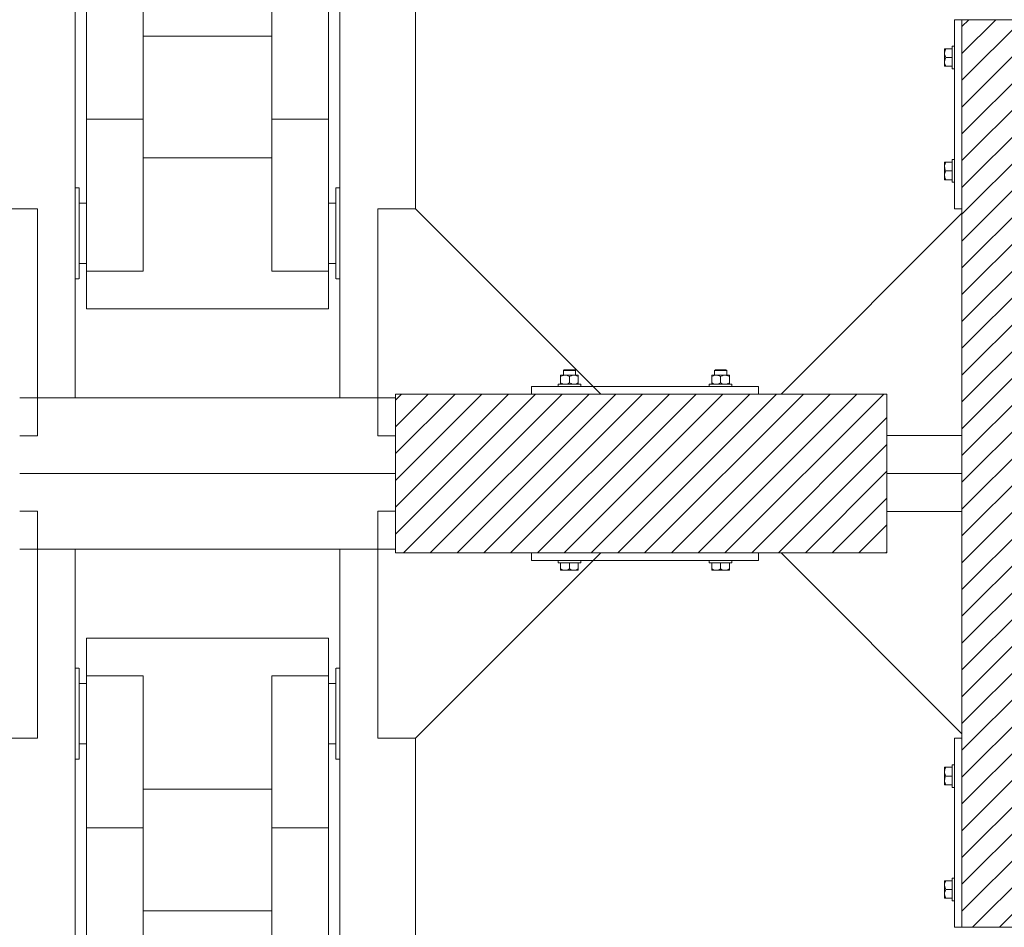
# Model space of a CAD drawing. Header units: millimetres. Extents: x 53746 to 116821, y -810352 to -765802.
# Tile 177 of 256: x 80105 to 81408, y -777202 to -776002. Entities that reach past the tile are written whole.
import ezdxf

# ---------------------------------------------------------------- set-up
doc = ezdxf.new("R2010")
doc.units = ezdxf.units.MM
doc.header["$MEASUREMENT"] = 0
for name, color, linetype, lineweight in [('Main Cradle Rails', 7, 'Continuous', 0), ('Side Cradle Blocks', 7, 'Continuous', 0), ('Side Cradle Hydraulic Arm Support', 7, 'Continuous', 0), ('Side Cradle Stbd', 7, 'Continuous', 0)]:
    doc.layers.add(name, color=color, linetype=linetype, lineweight=lineweight)

# ---------------------------------------------------------------- blocks, each defined once
blk = doc.blocks.new('*U74')
at = {"layer": 'Side Cradle Hydraulic Arm Support', "color": 7, "linetype": 'Continuous', "lineweight": 0}
for p, q in [((-174.9890305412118, -1059.440342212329), (-174.9890305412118, 1359.465325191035)), ((175.0109694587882, 1359.465325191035), (175.0109694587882, -1059.440342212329)), ((-174.9889944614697, 1201.965289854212), (-170.1643245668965, 1201.965324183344)), ((170.1862635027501, 1201.965324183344), (175.010933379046, 1201.965289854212)), ((-160.0004414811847, 1191.965327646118), (-160.0004414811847, 990.9141499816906)), ((-160.0004414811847, 1191.965327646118), (-85.00044148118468, 1191.965327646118)), ((-85.00044148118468, 1191.965327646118), (-85.00044148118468, 990.9141499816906)), ((85.02238039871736, 990.9141499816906), (85.02238039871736, 1191.965327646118)), ((85.02238039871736, 1191.965327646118), (160.0223803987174, 1191.965327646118)), ((160.0223803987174, 990.9141499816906), (160.0223803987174, 1191.965327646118)), ((-160.0004775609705, 1181.964660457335), (-169.677583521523, 1181.964665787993)), ((-160.0004775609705, 1181.842186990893), (-169.677583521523, 1181.83900418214)), ((-169.677583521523, 1181.838918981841), (-160.0004775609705, 1181.842083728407)), ((169.6995224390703, 1181.964478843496), (160.022416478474, 1181.964484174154)), ((169.6995224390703, 1181.950625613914), (160.022416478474, 1181.947442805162)), ((169.699558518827, 1181.95026482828), (169.699558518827, 1181.950625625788)), ((160.0223803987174, 1169.558460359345), (160.0220196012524, 1169.551413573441)), ((160.0223803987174, 1103.696984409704), (160.0223803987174, 1141.965327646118)), ((275.0109694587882, 316.6850334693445), (275.0109694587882, 1109.465289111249)), ((-169.677583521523, 1101.980425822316), (-160.0004775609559, 1101.98356400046)), ((-160.0004775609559, 1101.966213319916), (-169.677583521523, 1101.966210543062)), ((169.6995224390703, 1102.090569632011), (160.022416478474, 1102.087449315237)), ((160.022416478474, 1102.087343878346), (169.6995224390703, 1102.09048205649)), ((169.6995224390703, 1101.966307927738), (160.022416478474, 1101.966305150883)), ((-170.7800019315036, 1081.965362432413), (-174.9889944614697, 1081.965495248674)), ((-169.7809386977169, 1081.965330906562), (-170.727046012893, 1081.965360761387)), ((-169.6776196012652, 1081.96532764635), (-169.7245107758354, 1081.965329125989)), ((-169.6776196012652, 1081.96532764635), (-169.6776196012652, 1086.532555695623)), ((169.699558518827, 1081.96532764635), (169.699558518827, 1086.532555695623)), ((169.7464496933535, 1081.965329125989), (169.699558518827, 1081.96532764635)), ((170.7489849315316, 1081.965360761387), (169.8028776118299, 1081.965330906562)), ((175.010933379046, 1081.965495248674), (170.8019408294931, 1081.965362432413)), ((85.02234431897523, 1041.965327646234), (-85.00040540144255, 1041.965327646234)), ((-160.0004414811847, 990.9141499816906), (-160.0004414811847, -1009.440339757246)), ((-160.0004414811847, 990.9141499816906), (-85.00044148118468, 990.9141499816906)), ((-85.00044148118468, 990.9141499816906), (-85.00044148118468, -1009.440339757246)), ((85.02238039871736, -968.7071967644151), (85.02238039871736, 990.9141499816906)), ((160.0223803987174, 990.9141499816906), (85.02238039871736, 990.9141499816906)), ((160.0223803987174, 990.91414901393), (160.0223803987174, -1009.440339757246)), ((-160.0000806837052, 938.1203694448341), (-160.0004414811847, 938.1182538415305)), ((160.0220196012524, 938.1203694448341), (160.0223803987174, 938.1182538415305)), ((85.02238039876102, 881.2928032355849), (-85.00044148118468, 881.2928032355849))]:
    blk.add_line(p, q, dxfattribs=at)
at = {"layer": 'Side Cradle Hydraulic Arm Support', "color": 7, "linetype": 'Continuous', "lineweight": 0, "extrusion": (0, 0, -1), "flags": 128}
for points in [[(248.4889944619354, 1409.465325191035), (224.9890305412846, 1409.465325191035), (224.9890305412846, 1109.465325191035), (274.9890305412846, 1109.465325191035), (519.9889944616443, 1354.465289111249)], [(-248.5109333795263, 1409.465325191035), (-225.01096945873, 1409.465325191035), (-225.01096945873, 1109.465325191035), (-275.01096945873, 1109.465325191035), (-520.0109333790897, 1354.465289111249)], [(160.0004414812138, 1241.965327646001), (-160.0223803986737, 1241.965327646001), (-160.0223803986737, 1234.353280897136), (-160.0223803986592, 1212.676005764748), (-160.0223803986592, 1191.965363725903)], [(160.0004414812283, 1191.965430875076), (160.0004414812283, 1212.676005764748), (160.0004414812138, 1234.353280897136), (160.0004414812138, 1241.965327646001)], [(169.7759792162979, 1201.965326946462), (169.6776196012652, 1201.96532764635), (169.6776196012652, 1197.398099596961), (169.6776196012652, 1184.391734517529), (169.6776196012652, 1164.926333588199), (169.6776196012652, 1141.96532764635), (169.6776196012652, 1119.004321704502), (169.6776196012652, 1099.538920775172), (169.6776196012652, 1086.532555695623)], [(-169.699558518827, 1086.532555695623), (-169.699558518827, 1099.538920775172), (-169.699558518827, 1119.004321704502), (-169.699558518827, 1141.96532764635), (-169.699558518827, 1164.926333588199), (-169.699558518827, 1184.391734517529), (-169.699558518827, 1197.398099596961), (-169.699558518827, 1201.96532764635), (-169.7979181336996, 1201.965326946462)]]:
    blk.add_lwpolyline(points, dxfattribs=at)
blk = doc.blocks.new('*U75')
at = {"layer": 'Side Cradle Hydraulic Arm Support', "color": 7, "linetype": 'Continuous', "lineweight": 0}
for p, q in [((-174.9890305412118, -1059.440342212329), (-174.9890305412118, 1359.465325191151)), ((175.0109694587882, 1359.465325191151), (175.0109694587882, -1059.440342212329)), ((-174.9889944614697, 1201.965289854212), (-170.1643245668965, 1201.965324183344)), ((170.1862635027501, 1201.965324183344), (175.010933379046, 1201.965289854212)), ((-160.0004414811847, 1191.965327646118), (-160.0004414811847, 990.9141499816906)), ((-160.0004414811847, 1191.965327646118), (-85.00044148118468, 1191.965327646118)), ((-85.00044148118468, 1191.965327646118), (-85.00044148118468, 990.9141499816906)), ((85.02238039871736, 990.9141499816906), (85.02238039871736, 1191.965327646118)), ((85.02238039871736, 1191.965327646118), (160.0223803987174, 1191.965327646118)), ((160.0223803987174, 990.9141499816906), (160.0223803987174, 1191.965327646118)), ((-160.0004775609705, 1181.964660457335), (-169.677583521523, 1181.964665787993)), ((-160.0004775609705, 1181.842186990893), (-169.677583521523, 1181.83900418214)), ((-169.677583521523, 1181.838918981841), (-160.0004775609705, 1181.842083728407)), ((169.6995224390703, 1181.964478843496), (160.022416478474, 1181.964484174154)), ((169.6995224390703, 1181.950625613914), (160.022416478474, 1181.947442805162)), ((169.699558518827, 1181.95026482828), (169.699558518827, 1181.950625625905)), ((160.0223803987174, 1169.558460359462), (160.0220196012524, 1169.551413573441)), ((160.0223803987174, 1103.696984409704), (160.0223803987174, 1141.965327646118)), ((275.0109694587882, 316.6850334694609), (275.0109694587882, 1109.465289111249)), ((-169.677583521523, 1101.980425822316), (-160.0004775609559, 1101.983564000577)), ((-160.0004775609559, 1101.966213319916), (-169.677583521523, 1101.966210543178)), ((169.6995224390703, 1102.090569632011), (160.022416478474, 1102.087449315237)), ((160.022416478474, 1102.087343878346), (169.6995224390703, 1102.090482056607)), ((169.6995224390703, 1101.966307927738), (160.022416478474, 1101.966305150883)), ((-170.7800019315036, 1081.965362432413), (-174.9889944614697, 1081.965495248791)), ((-169.7809386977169, 1081.965330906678), (-170.727046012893, 1081.965360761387)), ((-169.6776196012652, 1081.96532764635), (-169.7245107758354, 1081.965329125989)), ((-169.6776196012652, 1081.96532764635), (-169.6776196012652, 1086.532555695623)), ((169.699558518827, 1081.96532764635), (169.699558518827, 1086.532555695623)), ((169.7464496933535, 1081.965329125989), (169.699558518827, 1081.96532764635)), ((170.7489849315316, 1081.965360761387), (169.8028776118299, 1081.965330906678)), ((175.010933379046, 1081.965495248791), (170.8019408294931, 1081.965362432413)), ((85.02234431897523, 1041.965327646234), (-85.00040540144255, 1041.965327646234)), ((-160.0004414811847, 990.9141499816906), (-160.0004414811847, -1009.44033975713)), ((-160.0004414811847, 990.9141499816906), (-85.00044148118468, 990.9141499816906)), ((-85.00044148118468, 990.9141499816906), (-85.00044148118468, -1009.44033975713)), ((85.02238039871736, -968.7071967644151), (85.02238039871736, 990.9141499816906)), ((160.0223803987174, 990.9141499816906), (85.02238039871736, 990.9141499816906)), ((160.0223803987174, 990.91414901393), (160.0223803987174, -1009.44033975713)), ((-160.0000806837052, 938.1203694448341), (-160.0004414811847, 938.1182538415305)), ((160.0220196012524, 938.1203694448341), (160.0223803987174, 938.1182538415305)), ((85.02238039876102, 881.2928032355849), (-85.00044148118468, 881.2928032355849))]:
    blk.add_line(p, q, dxfattribs=at)
at = {"layer": 'Side Cradle Hydraulic Arm Support', "color": 7, "linetype": 'Continuous', "lineweight": 0, "flags": 128}
for points in [[(-248.4889944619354, 1409.465325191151), (-224.9890305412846, 1409.465325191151), (-224.9890305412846, 1109.465325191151), (-274.9890305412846, 1109.465325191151), (-519.9889944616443, 1354.465289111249)], [(248.5109333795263, 1409.465325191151), (225.01096945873, 1409.465325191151), (225.01096945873, 1109.465325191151), (275.01096945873, 1109.465325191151), (520.0109333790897, 1354.465289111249)], [(-160.0004414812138, 1241.965327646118), (160.0223803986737, 1241.965327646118), (160.0223803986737, 1234.353280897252), (160.0223803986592, 1212.676005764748), (160.0223803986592, 1191.965363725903)], [(-160.0004414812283, 1191.965430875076), (-160.0004414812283, 1212.676005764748), (-160.0004414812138, 1234.353280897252), (-160.0004414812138, 1241.965327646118)], [(-169.7759792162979, 1201.965326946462), (-169.6776196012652, 1201.96532764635), (-169.6776196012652, 1197.398099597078), (-169.6776196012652, 1184.391734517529), (-169.6776196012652, 1164.926333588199), (-169.6776196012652, 1141.96532764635), (-169.6776196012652, 1119.004321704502), (-169.6776196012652, 1099.538920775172), (-169.6776196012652, 1086.532555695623)], [(169.699558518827, 1086.532555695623), (169.699558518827, 1099.538920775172), (169.699558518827, 1119.004321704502), (169.699558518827, 1141.96532764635), (169.699558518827, 1164.926333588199), (169.699558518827, 1184.391734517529), (169.699558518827, 1197.398099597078), (169.699558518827, 1201.96532764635), (169.7979181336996, 1201.965326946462)]]:
    blk.add_lwpolyline(points, dxfattribs=at)
blk = doc.blocks.new('*U57')
at = {"linetype": 'Continuous', "lineweight": 0}
h = blk.add_hatch(dxfattribs=at)
h.set_pattern_fill('HATCH', color=30, style=0, pattern_type=2)
h.set_pattern_definition([(45, (-3730.475191, 11494.020487), (-17.71895608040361, 17.71895608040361), [])])
h.paths.add_polyline_path([(-3476.484441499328, 11130.74546686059), (-3476.484432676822, 11424.17921985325), (-3476.48443116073, 11474.60387804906), (-3476.484429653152, 11524.74543078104), (-3476.484420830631, 11818.1791837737), (-3476.484420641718, 11824.4623253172), (-3476.484413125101, 12074.4623253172), (-3483.050660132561, 12074.4623253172), (-3583.050660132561, 12074.4623253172), (-3606.644263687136, 12074.4623253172), (-3611.257656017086, 12074.4623253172), (-3619.550662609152, 12074.4623253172), (-3639.550662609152, 12074.4623253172), (-3769.55068702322, 12074.4623253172), (-3789.55068702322, 12074.4623253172), (-3825.484449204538, 12074.4623253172), (-3925.484449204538, 12074.4623253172), (-3931.484485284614, 12074.4623253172), (-3931.484485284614, 11824.4623253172), (-3931.484485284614, 11818.74539470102), (-3931.484485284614, 11524.74543078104), (-3931.484485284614, 11474.4623253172), (-3931.484485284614, 11424.17921985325), (-3931.484485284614, 11130.17925593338), (-3931.484485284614, 11124.4623253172), (-3931.484485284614, 10874.4623253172), (-3925.484449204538, 10874.4623253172), (-3825.484449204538, 10874.4623253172), (-3789.55068702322, 10874.4623253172), (-3769.55068702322, 10874.4623253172), (-3639.550662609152, 10874.4623253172), (-3619.550662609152, 10874.4623253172), (-3611.257656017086, 10874.4623253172), (-3606.644263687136, 10874.4623253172), (-3583.050660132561, 10874.4623253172), (-3483.050660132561, 10874.4623253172), (-3476.484449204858, 10874.4623253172), (-3476.484441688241, 11124.4623253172)])
h = blk.add_hatch(dxfattribs=at)
h.set_pattern_fill('HATCH', color=30, style=0, pattern_type=2)
h.set_pattern_definition([(45, (-4192.899781, 11464.233554), (-17.71895608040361, 17.71895608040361), [])])
h.paths.add_polyline_path([(-4680.626001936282, 11579.4623253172), (-4680.626001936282, 11574.4623253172), (-4680.626001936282, 11474.4623253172), (-4680.626001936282, 11374.4623253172), (-4680.626001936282, 11369.4623253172), (-4500.626001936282, 11369.4623253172), (-4200.626001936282, 11369.4623253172), (-4170.767518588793, 11369.4623253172), (-4030.626001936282, 11369.4623253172), (-4030.626001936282, 11424.17921985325), (-4030.626001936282, 11474.4623253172), (-4030.626001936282, 11524.74543078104), (-4030.626001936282, 11579.4623253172), (-4170.767518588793, 11579.4623253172), (-4200.626001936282, 11579.4623253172), (-4500.626001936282, 11579.4623253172)])
at = {"color": 30, "linetype": 'Continuous', "lineweight": 0, "flags": 128}
blk.add_lwpolyline([(-3825.484449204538, 12074.4623253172), (-3925.484449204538, 12074.4623253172), (-3931.484485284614, 12074.4623253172), (-3931.484485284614, 11824.4623253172), (-3931.484485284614, 11818.74539470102), (-3931.484485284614, 11524.74543078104), (-3931.484485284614, 11474.4623253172), (-3931.484485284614, 11424.17921985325), (-3931.484485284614, 11130.17925593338), (-3931.484485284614, 11124.4623253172), (-3931.484485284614, 10874.4623253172), (-3925.484449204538, 10874.4623253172), (-3825.484449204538, 10874.4623253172)], dxfattribs=at)
blk.add_lwpolyline([(-4680.626001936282, 11579.4623253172), (-4680.626001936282, 11574.4623253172), (-4680.626001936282, 11474.4623253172), (-4680.626001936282, 11374.4623253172), (-4680.626001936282, 11369.4623253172), (-4500.626001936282, 11369.4623253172), (-4200.626001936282, 11369.4623253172), (-4170.767518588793, 11369.4623253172), (-4030.626001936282, 11369.4623253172), (-4030.626001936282, 11424.17921985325), (-4030.626001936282, 11474.4623253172), (-4030.626001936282, 11524.74543078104), (-4030.626001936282, 11579.4623253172), (-4170.767518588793, 11579.4623253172), (-4200.626001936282, 11579.4623253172), (-4500.626001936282, 11579.4623253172), (-4680.626001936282, 11579.4623253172)], close=True, dxfattribs=at)
at = {"layer": 'Side Cradle Blocks', "color": 7, "linetype": 'Continuous', "lineweight": 0}
for p, q in [((-3931.484485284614, 12074.4623253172), (-3941.484449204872, 12074.4623253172)), ((-3941.484449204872, 12074.4623253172), (-3941.484449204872, 11824.4623253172)), ((-3931.484449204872, 12074.4623253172), (-3476.484449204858, 12074.4623253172)), ((-3931.484449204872, 10874.4623253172), (-3931.484449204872, 12074.4623253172)), ((-3954.484088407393, 12035.46337878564), (-3954.484448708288, 12035.35529165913)), ((-3954.484449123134, 12035.35509363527), (-3954.484088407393, 12035.13861319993)), ((-3954.484449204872, 12030.25387020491), (-3954.484449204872, 12033.31987367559)), ((-3954.484088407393, 12033.19649258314), (-3954.484448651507, 12033.31968444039)), ((-3953.701305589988, 12036.04541509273), (-3952.692538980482, 12036.04541509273)), ((-3953.675923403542, 12033.90906638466), (-3952.692538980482, 12036.04541509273)), ((-3952.692538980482, 12036.04541509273), (-3944.484485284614, 12036.04541509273)), ((-3954.484449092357, 12030.25302060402), (-3954.484088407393, 12027.52949261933)), ((-3954.484449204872, 12018.67078042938), (-3954.484449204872, 12022.42705630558)), ((-3954.484088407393, 12021.39515801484), (-3954.484449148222, 12018.67120820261)), ((-3952.692538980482, 12024.4623253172), (-3953.73432391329, 12026.62036840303)), ((-3953.675923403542, 12022.32597660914), (-3952.692538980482, 12024.4623253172)), ((-3952.692538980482, 12024.4623253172), (-3944.484489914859, 12024.4623253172)), ((-3944.484449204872, 12018.7220738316), (-3944.484449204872, 12024.4623253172)), ((-3954.484449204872, 12012.87923554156), (-3954.484449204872, 12013.56950794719)), ((-3954.484088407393, 12013.46127184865), (-3954.4844488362, 12013.56939735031)), ((-3954.243654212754, 12012.87923554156), (-3954.484449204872, 12012.87923554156)), ((-3952.692538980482, 12012.87923554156), (-3953.73432391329, 12015.03727862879)), ((-3944.484485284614, 12012.87923554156), (-3952.692538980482, 12012.87923554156)), ((-3954.484449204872, 11886.04541509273), (-3954.484449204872, 11885.3551426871)), ((-3954.243654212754, 11886.04541509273), (-3954.484449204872, 11886.04541509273)), ((-3954.4844488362, 11885.35525328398), (-3954.484088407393, 11885.46337878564)), ((-3954.484449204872, 11880.25387020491), (-3954.484449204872, 11876.49759432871)), ((-3954.484449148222, 11880.25344243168), (-3954.484088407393, 11877.52949261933)), ((-3952.692538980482, 11886.04541509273), (-3953.73432391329, 11883.88737200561)), ((-3953.675923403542, 11876.59867402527), (-3952.692538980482, 11874.4623253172)), ((-3944.484485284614, 11886.04541509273), (-3952.692538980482, 11886.04541509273)), ((-3944.484449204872, 11880.20257680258), (-3944.484449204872, 11874.4623253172)), ((-3954.484088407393, 11871.39515801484), (-3954.484449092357, 11868.67163003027)), ((-3954.484449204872, 11868.67078042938), (-3954.484449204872, 11865.60477695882)), ((-3954.484448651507, 11865.6049661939), (-3954.484088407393, 11865.72815805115)), ((-3954.484088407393, 11863.78603743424), (-3954.484449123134, 11863.56955699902)), ((-3954.484088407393, 11863.46127184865), (-3954.484448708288, 11863.56935897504)), ((-3952.692538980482, 11874.4623253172), (-3953.73432391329, 11872.30428223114)), ((-3953.701305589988, 11862.87923554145), (-3952.692538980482, 11862.87923554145)), ((-3953.675923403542, 11865.01558424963), (-3952.692538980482, 11862.87923554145)), ((-3952.692538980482, 11874.4623253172), (-3944.484489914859, 11874.4623253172)), ((-3952.692538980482, 11862.87923554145), (-3944.484485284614, 11862.87923554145)), ((-3941.484449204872, 11824.4623253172), (-3931.484485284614, 11824.4623253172)), ((-4462.209091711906, 11604.42016776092), (-4462.209091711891, 11604.24541456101)), ((-4462.209091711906, 11602.62825753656), (-4460.072743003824, 11603.61164195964)), ((-4462.209091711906, 11602.62825753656), (-4462.209091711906, 11594.25423554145)), ((-4461.518968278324, 11604.42016726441), (-4461.627055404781, 11604.41980696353)), ((-4456.417546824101, 11604.42016776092), (-4459.483550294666, 11604.42016776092)), ((-4458.674360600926, 11604.41980696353), (-4458.626038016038, 11604.41983348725)), ((-4456.417546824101, 11604.42016776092), (-4452.661270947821, 11604.42016776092)), ((-4452.926018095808, 11603.73857928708), (-4454.941284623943, 11604.29540680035)), ((-4450.626001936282, 11602.62825753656), (-4448.4896532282, 11603.61164195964)), ((-4450.626001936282, 11594.25423554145), (-4450.626001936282, 11602.62825753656)), ((-4445.676254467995, 11611.4623253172), (-4447.947217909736, 11611.4623253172)), ((-4444.969147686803, 11610.4623253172), (-4447.56453447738, 11610.4623253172)), ((-4444.834457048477, 11604.42016776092), (-4441.768453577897, 11604.42016776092)), ((-4441.342928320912, 11603.73857928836), (-4443.35819484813, 11604.29540680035)), ((-4442.577643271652, 11604.41980696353), (-4442.625965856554, 11604.41983348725)), ((-4439.624948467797, 11604.41980696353), (-4439.733073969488, 11604.42016739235)), ((-4439.042912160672, 11603.63702414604), (-4439.042912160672, 11603.67535642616)), ((-4439.042912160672, 11603.63702414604), (-4439.042912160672, 11602.62825753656)), ((-4439.042912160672, 11594.25423554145), (-4439.042912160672, 11602.62825753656)), ((-4262.209091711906, 11603.63702414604), (-4262.209091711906, 11603.67535642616)), ((-4262.209091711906, 11602.62825753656), (-4262.209091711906, 11603.63702414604)), ((-4262.209091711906, 11594.25423554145), (-4262.209091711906, 11602.62825753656)), ((-4261.627055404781, 11604.41980696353), (-4261.51892990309, 11604.42016739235)), ((-4259.909075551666, 11603.73857928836), (-4257.893809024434, 11604.29540680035)), ((-4256.417546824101, 11604.42016776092), (-4259.483550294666, 11604.42016776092)), ((-4258.626038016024, 11604.41983348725), (-4258.674360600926, 11604.41980696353)), ((-4256.282856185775, 11610.4623253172), (-4253.687469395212, 11610.4623253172)), ((-4255.575749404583, 11611.4623253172), (-4253.304785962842, 11611.4623253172)), ((-4250.626001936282, 11602.62825753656), (-4252.762350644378, 11603.61164195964)), ((-4250.626001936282, 11594.25423554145), (-4250.626001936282, 11602.62825753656)), ((-4244.834457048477, 11604.42016776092), (-4248.590732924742, 11604.42016776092)), ((-4248.32598577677, 11603.73857928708), (-4246.31071924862, 11604.29540680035)), ((-4244.834457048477, 11604.42016776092), (-4241.768453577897, 11604.42016776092)), ((-4242.62596585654, 11604.41983348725), (-4242.577643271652, 11604.41980696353)), ((-4239.042912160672, 11602.62825753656), (-4241.179260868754, 11603.61164195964)), ((-4239.624948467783, 11604.41980696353), (-4239.733035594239, 11604.42016726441)), ((-4239.042912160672, 11604.42016776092), (-4239.042912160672, 11604.24541456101)), ((-4239.042912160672, 11602.62825753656), (-4239.042912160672, 11594.25423554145)), ((-4500.626001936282, 11589.4623253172), (-4500.626001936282, 11579.46236139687)), ((-4200.626001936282, 11589.4623253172), (-4500.626001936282, 11589.4623253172)), ((-4462.209091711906, 11593.24546893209), (-4462.209091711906, 11594.25423554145)), ((-4461.529642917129, 11592.46236139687), (-4461.627055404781, 11592.4626861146)), ((-4458.674360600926, 11592.4626861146), (-4458.626038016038, 11592.46265959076)), ((-4458.375483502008, 11592.68090167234), (-4456.417870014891, 11592.46236139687)), ((-4452.784045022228, 11593.21245060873), (-4450.626001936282, 11594.25423554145)), ((-4446.792393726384, 11592.68090167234), (-4444.834780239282, 11592.46236139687)), ((-4442.625965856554, 11592.46265959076), (-4442.577643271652, 11592.4626861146)), ((-4441.200955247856, 11593.21245060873), (-4439.042912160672, 11594.25423554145)), ((-4439.624948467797, 11592.4626861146), (-4439.722360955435, 11592.46236139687)), ((-4439.042912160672, 11592.70312030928), (-4439.042912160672, 11592.46236139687)), ((-4260.051048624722, 11593.21245060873), (-4262.209091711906, 11594.25423554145)), ((-4262.209091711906, 11592.70312030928), (-4262.209091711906, 11592.46236139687)), ((-4261.627055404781, 11592.4626861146), (-4261.529642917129, 11592.46236139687)), ((-4258.674360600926, 11592.4626861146), (-4258.626038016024, 11592.46265959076)), ((-4254.459610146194, 11592.68090167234), (-4256.417223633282, 11592.46236139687)), ((-4248.467958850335, 11593.21245060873), (-4250.626001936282, 11594.25423554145)), ((-4242.87652037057, 11592.68090167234), (-4244.834133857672, 11592.46236139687)), ((-4242.62596585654, 11592.46265959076), (-4242.577643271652, 11592.4626861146)), ((-4239.624948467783, 11592.4626861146), (-4239.722360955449, 11592.46236139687)), ((-4239.042912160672, 11593.24546893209), (-4239.042912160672, 11594.25423554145)), ((-4200.626001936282, 11579.46236139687), (-4200.626001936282, 11589.4623253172)), ((-4680.626001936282, 11579.4623253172), (-4680.626001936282, 11369.4623253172)), ((-4030.626001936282, 11579.4623253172), (-4680.626001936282, 11579.4623253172)), ((-4030.626001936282, 11369.4623253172), (-4030.626001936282, 11579.4623253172)), ((-4680.626001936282, 11369.4623253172), (-4030.626001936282, 11369.4623253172)), ((-4500.626001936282, 11359.4623253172), (-4500.626001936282, 11369.4622892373)), ((-4200.626001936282, 11369.4622892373), (-4200.626001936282, 11359.4623253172)), ((-4200.626001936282, 11359.4623253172), (-4500.626001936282, 11359.4623253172)), ((-4462.209091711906, 11348.25423554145), (-4462.209091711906, 11356.4622892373)), ((-4444.885750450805, 11356.4623253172), (-4450.626001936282, 11356.4623253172)), ((-4450.626001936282, 11348.25423554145), (-4450.626001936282, 11356.46228460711)), ((-4439.042912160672, 11356.4622892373), (-4439.042912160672, 11348.25423554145)), ((-4262.209091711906, 11356.4622892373), (-4262.209091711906, 11348.25423554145)), ((-4256.366253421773, 11356.4623253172), (-4250.626001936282, 11356.4623253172)), ((-4250.626001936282, 11348.25423554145), (-4250.626001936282, 11356.46228460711)), ((-4239.042912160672, 11348.25423554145), (-4239.042912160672, 11356.4622892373)), ((-4462.209091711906, 11347.24546893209), (-4462.209091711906, 11348.25423554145)), ((-4460.072743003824, 11347.27085111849), (-4462.209091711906, 11348.25423554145)), ((-4461.627055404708, 11346.4626861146), (-4461.518968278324, 11346.46232581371)), ((-4461.518770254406, 11346.46232539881), (-4461.302289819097, 11346.4626861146)), ((-4456.417546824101, 11346.4623253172), (-4459.483550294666, 11346.4623253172)), ((-4459.360169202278, 11346.4626861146), (-4459.483361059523, 11346.46232587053)), ((-4456.41669722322, 11346.46232542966), (-4453.693169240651, 11346.4626861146)), ((-4450.626001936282, 11348.25423554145), (-4452.784045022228, 11347.21245060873)), ((-4448.489653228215, 11347.27085111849), (-4450.626001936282, 11348.25423554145)), ((-4444.834457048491, 11346.4623253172), (-4448.590732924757, 11346.4623253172)), ((-4447.558834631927, 11346.4626861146), (-4444.834884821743, 11346.46232537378)), ((-4439.042912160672, 11348.25423554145), (-4441.200955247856, 11347.21245060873)), ((-4439.042912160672, 11346.4623253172), (-4439.733184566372, 11346.4623253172)), ((-4439.624948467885, 11346.4626861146), (-4439.733073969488, 11346.46232568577)), ((-4439.042912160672, 11346.70312030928), (-4439.042912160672, 11346.4623253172)), ((-4262.209091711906, 11348.25423554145), (-4260.051048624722, 11347.21245060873)), ((-4262.209091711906, 11346.70312030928), (-4262.209091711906, 11346.4623253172)), ((-4262.209091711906, 11346.4623253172), (-4261.518819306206, 11346.4623253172)), ((-4261.51892990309, 11346.46232568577), (-4261.627055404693, 11346.4626861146)), ((-4256.417546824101, 11346.4623253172), (-4252.661270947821, 11346.4623253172)), ((-4256.41711905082, 11346.46232537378), (-4253.693169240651, 11346.4626861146)), ((-4252.762350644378, 11347.27085111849), (-4250.626001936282, 11348.25423554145)), ((-4250.626001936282, 11348.25423554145), (-4248.467958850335, 11347.21245060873)), ((-4247.558834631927, 11346.4626861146), (-4244.835306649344, 11346.46232542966)), ((-4244.834457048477, 11346.4623253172), (-4241.768453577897, 11346.4623253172)), ((-4241.76864281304, 11346.46232587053), (-4241.891834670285, 11346.4626861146)), ((-4241.179260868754, 11347.27085111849), (-4239.042912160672, 11348.25423554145)), ((-4239.949714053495, 11346.4626861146), (-4239.733233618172, 11346.46232539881)), ((-4239.62494846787, 11346.4626861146), (-4239.733035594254, 11346.46232581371)), ((-4239.042912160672, 11347.24546893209), (-4239.042912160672, 11348.25423554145)), ((-3941.484449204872, 10874.4623253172), (-3941.484449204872, 11124.4623253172)), ((-3941.484449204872, 11124.4623253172), (-3931.484485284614, 11124.4623253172)), ((-3954.484088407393, 11085.46337878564), (-3954.484448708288, 11085.35529165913)), ((-3954.484449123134, 11085.35509363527), (-3954.484088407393, 11085.13861319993)), ((-3954.484449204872, 11080.25387020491), (-3954.484449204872, 11083.31987367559)), ((-3954.484088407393, 11083.19649258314), (-3954.484448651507, 11083.31968444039)), ((-3953.701305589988, 11086.04541509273), (-3952.692538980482, 11086.04541509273)), ((-3953.675923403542, 11083.90906638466), (-3952.692538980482, 11086.04541509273)), ((-3952.692538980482, 11086.04541509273), (-3944.484485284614, 11086.04541509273)), ((-3954.484449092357, 11080.25302060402), (-3954.484088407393, 11077.52949261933)), ((-3954.484449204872, 11068.67078042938), (-3954.484449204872, 11072.42705630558)), ((-3954.484088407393, 11071.39515801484), (-3954.484449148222, 11068.67120820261)), ((-3952.692538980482, 11074.4623253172), (-3953.73432391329, 11076.62036840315)), ((-3953.675923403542, 11072.32597660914), (-3952.692538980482, 11074.4623253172)), ((-3952.692538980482, 11074.4623253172), (-3944.484489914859, 11074.4623253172)), ((-3944.484449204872, 11068.7220738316), (-3944.484449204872, 11074.4623253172)), ((-3954.484449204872, 11062.87923554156), (-3954.484449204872, 11063.56950794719)), ((-3954.484088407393, 11063.46127184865), (-3954.4844488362, 11063.56939735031)), ((-3954.243654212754, 11062.87923554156), (-3954.484449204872, 11062.87923554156)), ((-3952.692538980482, 11062.87923554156), (-3953.73432391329, 11065.03727862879)), ((-3944.484485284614, 11062.87923554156), (-3952.692538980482, 11062.87923554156)), ((-3954.484449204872, 10936.04541509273), (-3954.484449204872, 10935.3551426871)), ((-3954.243654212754, 10936.04541509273), (-3954.484449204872, 10936.04541509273)), ((-3954.4844488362, 10935.35525328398), (-3954.484088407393, 10935.46337878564)), ((-3954.484449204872, 10930.25387020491), (-3954.484449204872, 10926.49759432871)), ((-3954.484449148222, 10930.25344243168), (-3954.484088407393, 10927.52949261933)), ((-3952.692538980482, 10936.04541509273), (-3953.73432391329, 10933.88737200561)), ((-3953.675923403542, 10926.59867402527), (-3952.692538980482, 10924.4623253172)), ((-3944.484485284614, 10936.04541509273), (-3952.692538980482, 10936.04541509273)), ((-3944.484449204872, 10930.20257680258), (-3944.484449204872, 10924.4623253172)), ((-3954.484088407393, 10921.39515801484), (-3954.484449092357, 10918.67163003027)), ((-3954.484449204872, 10918.67078042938), (-3954.484449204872, 10915.60477695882)), ((-3954.484448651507, 10915.6049661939), (-3954.484088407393, 10915.72815805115)), ((-3954.484088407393, 10913.78603743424), (-3954.484449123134, 10913.56955699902)), ((-3954.484088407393, 10913.46127184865), (-3954.484448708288, 10913.56935897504)), ((-3952.692538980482, 10924.4623253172), (-3953.73432391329, 10922.30428223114)), ((-3953.701305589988, 10912.87923554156), (-3952.692538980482, 10912.87923554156)), ((-3953.675923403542, 10915.01558424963), (-3952.692538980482, 10912.87923554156)), ((-3952.692538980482, 10924.4623253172), (-3944.484489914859, 10924.4623253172)), ((-3952.692538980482, 10912.87923554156), (-3944.484485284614, 10912.87923554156)), ((-3931.484485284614, 10874.4623253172), (-3941.484449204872, 10874.4623253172)), ((-3476.484449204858, 10874.4623253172), (-3931.484449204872, 10874.4623253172))]:
    blk.add_line(p, q, dxfattribs=at)
at = {"layer": 'Side Cradle Blocks', "color": 7, "linetype": 'Continuous', "lineweight": 0, "flags": 128}
for points in [[(-3953.701305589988, 12036.04541509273), (-3953.737517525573, 12036.04541509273), (-3954.309696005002, 12036.04541509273), (-3954.484449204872, 12036.04541509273), (-3954.484449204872, 12035.3551426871), (-3954.484449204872, 12033.31987367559)], [(-3953.675923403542, 12033.90906638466), (-3953.977613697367, 12033.25366077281), (-3954.26587284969, 12032.21180688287), (-3954.484449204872, 12030.25387020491), (-3954.45281942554, 12029.51204395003), (-3954.359688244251, 12028.77760800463), (-3953.802860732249, 12026.76234147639), (-3953.73432391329, 12026.62036840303)], [(-3944.484449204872, 12024.4623253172), (-3944.484449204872, 12030.20257680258), (-3944.484449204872, 12035.06892703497), (-3944.484449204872, 12038.32051830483), (-3944.484449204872, 12039.4623253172), (-3941.484485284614, 12039.4623253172)], [(-3954.484449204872, 12030.25387020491), (-3954.484449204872, 12026.49759432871), (-3954.484449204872, 12022.42705630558)], [(-3953.675923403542, 12022.32597660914), (-3953.977613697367, 12021.67057099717), (-3954.26587284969, 12020.62871710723), (-3954.484449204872, 12018.67078042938), (-3954.45281942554, 12017.92895417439), (-3954.359688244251, 12017.19451822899), (-3953.802860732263, 12015.17925170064), (-3953.73432391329, 12015.03727862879)], [(-3954.484449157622, 12018.67113712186), (-3954.484449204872, 12018.67078042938), (-3954.484449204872, 12015.60477695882), (-3954.484449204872, 12013.56950794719)], [(-3954.243654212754, 12012.87923554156), (-3953.739637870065, 12012.87923554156), (-3953.701305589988, 12012.87923554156), (-3952.692538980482, 12012.87923554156)], [(-3941.484485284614, 12009.4623253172), (-3944.484449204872, 12009.4623253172), (-3944.484449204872, 12010.60413232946), (-3944.484449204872, 12013.85572359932), (-3944.484449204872, 12018.7220738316)], [(-3944.484449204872, 11880.20257680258), (-3944.484449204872, 11885.06892703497), (-3944.484449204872, 11888.32051830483), (-3944.484449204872, 11889.4623253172), (-3941.484485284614, 11889.4623253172)], [(-3954.484449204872, 11885.3551426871), (-3954.484449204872, 11883.31987367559), (-3954.484449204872, 11880.25387020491), (-3954.484449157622, 11880.25351351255)], [(-3953.73432391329, 11883.88737200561), (-3953.802860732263, 11883.74539893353), (-3954.359688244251, 11881.7301324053), (-3954.45281942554, 11880.9956964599), (-3954.484449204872, 11880.25387020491), (-3954.26587284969, 11878.29593352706), (-3953.977613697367, 11877.254079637), (-3953.675923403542, 11876.59867402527)], [(-3954.484449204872, 11876.49759432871), (-3954.484449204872, 11872.42705630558), (-3954.484449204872, 11868.67078042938)], [(-3952.692538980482, 11886.04541509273), (-3953.701305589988, 11886.04541509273), (-3953.739637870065, 11886.04541509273), (-3954.243654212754, 11886.04541509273)], [(-3953.73432391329, 11872.30428223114), (-3953.802860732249, 11872.16230915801), (-3954.359688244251, 11870.14704262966), (-3954.45281942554, 11869.41260668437), (-3954.484449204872, 11868.67078042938), (-3954.26587284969, 11866.71284375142), (-3953.977613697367, 11865.67098986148), (-3953.675923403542, 11865.01558424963)], [(-3954.484449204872, 11865.60477695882), (-3954.484449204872, 11863.56950794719), (-3954.484449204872, 11862.87923554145), (-3954.309696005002, 11862.87923554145), (-3953.737517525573, 11862.87923554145), (-3953.701305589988, 11862.87923554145)], [(-3941.484485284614, 11859.4623253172), (-3944.484449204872, 11859.4623253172), (-3944.484449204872, 11860.60413232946), (-3944.484449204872, 11863.85572359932), (-3944.484449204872, 11868.7220738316), (-3944.484449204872, 11874.4623253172)], [(-4462.209091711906, 11604.42016776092), (-4461.51881930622, 11604.42016776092), (-4459.483550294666, 11604.42016776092)], [(-4462.209091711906, 11602.62825753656), (-4462.209091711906, 11603.63702414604), (-4462.209091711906, 11603.67323608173), (-4462.209091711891, 11604.24541456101)], [(-4460.072743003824, 11603.61164195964), (-4459.417337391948, 11603.91333225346), (-4458.375483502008, 11604.20159140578), (-4456.417546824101, 11604.42016776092), (-4455.675720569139, 11604.38853798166), (-4454.941284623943, 11604.29540680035)], [(-4458.626001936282, 11604.42020384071), (-4458.626001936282, 11610.4623253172), (-4457.626001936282, 11611.4623253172), (-4457.093158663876, 11611.4623253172), (-4455.575749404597, 11611.4623253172), (-4453.304785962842, 11611.4623253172), (-4450.626001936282, 11611.4623253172), (-4447.947217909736, 11611.4623253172)], [(-4458.626001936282, 11610.4623253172), (-4458.017038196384, 11610.4623253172), (-4456.28285618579, 11610.4623253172), (-4453.687469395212, 11610.4623253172), (-4450.626001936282, 11610.4623253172), (-4447.56453447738, 11610.4623253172)], [(-4452.926018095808, 11603.73857928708), (-4452.784045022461, 11603.670042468), (-4450.626001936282, 11602.62825753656)], [(-4444.834457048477, 11604.42016776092), (-4448.590732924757, 11604.42016776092), (-4452.661270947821, 11604.42016776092)], [(-4448.4896532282, 11603.61164195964), (-4447.834247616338, 11603.91333225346), (-4446.792393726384, 11604.20159140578), (-4444.834457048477, 11604.42016776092), (-4444.092630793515, 11604.38853798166), (-4443.35819484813, 11604.29540680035)], [(-4445.676254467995, 11611.4623253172), (-4444.158845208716, 11611.4623253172), (-4443.626001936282, 11611.4623253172), (-4442.626001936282, 11610.4623253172), (-4442.626001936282, 11604.42020384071)], [(-4444.969147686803, 11610.4623253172), (-4443.234965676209, 11610.4623253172), (-4442.626001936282, 11610.4623253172)], [(-4441.768453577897, 11604.42016776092), (-4439.733184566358, 11604.42016776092), (-4439.042912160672, 11604.42016776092), (-4439.042912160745, 11604.17937276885), (-4439.042912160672, 11603.67535642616)], [(-4441.342928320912, 11603.73857928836), (-4441.200955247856, 11603.6700424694), (-4439.042912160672, 11602.62825753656)], [(-4262.209091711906, 11603.67535642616), (-4262.209091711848, 11604.17937276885), (-4262.209091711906, 11604.42016776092), (-4261.518819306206, 11604.42016776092), (-4259.483550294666, 11604.42016776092)], [(-4262.209091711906, 11602.62825753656), (-4260.051048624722, 11603.6700424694), (-4259.909075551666, 11603.73857928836)], [(-4258.626001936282, 11604.42020384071), (-4258.626001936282, 11610.4623253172), (-4257.626001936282, 11611.4623253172), (-4257.093158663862, 11611.4623253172), (-4255.575749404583, 11611.4623253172)], [(-4258.626001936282, 11610.4623253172), (-4258.017038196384, 11610.4623253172), (-4256.282856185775, 11610.4623253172)], [(-4257.893809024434, 11604.29540680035), (-4257.159373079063, 11604.38853798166), (-4256.417546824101, 11604.42016776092), (-4254.459610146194, 11604.20159140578), (-4253.41775625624, 11603.91333225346), (-4252.762350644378, 11603.61164195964)], [(-4248.590732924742, 11604.42016776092), (-4252.661270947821, 11604.42016776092), (-4256.417546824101, 11604.42016776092)], [(-4253.687469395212, 11610.4623253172), (-4250.626001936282, 11610.4623253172), (-4247.564534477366, 11610.4623253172), (-4244.969147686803, 11610.4623253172), (-4243.234965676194, 11610.4623253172), (-4242.626001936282, 11610.4623253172)], [(-4253.304785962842, 11611.4623253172), (-4250.626001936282, 11611.4623253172), (-4247.947217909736, 11611.4623253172), (-4245.67625446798, 11611.4623253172), (-4244.158845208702, 11611.4623253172), (-4243.626001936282, 11611.4623253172), (-4242.626001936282, 11610.4623253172), (-4242.626001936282, 11604.42020384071)], [(-4250.626001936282, 11602.62825753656), (-4248.467958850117, 11603.670042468), (-4248.32598577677, 11603.73857928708)], [(-4246.31071924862, 11604.29540680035), (-4245.576283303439, 11604.38853798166), (-4244.834457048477, 11604.42016776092), (-4242.87652037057, 11604.20159140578), (-4241.834666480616, 11603.91333225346), (-4241.179260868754, 11603.61164195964)], [(-4241.768453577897, 11604.42016776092), (-4239.733184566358, 11604.42016776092), (-4239.042912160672, 11604.42016776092)], [(-4239.042912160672, 11604.24541456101), (-4239.042912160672, 11603.67323608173), (-4239.042912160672, 11603.63702414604), (-4239.042912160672, 11602.62825753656)], [(-4465.626001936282, 11589.46236139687), (-4465.626001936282, 11592.4623253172), (-4464.484194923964, 11592.4623253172), (-4461.232603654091, 11592.4623253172), (-4456.366253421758, 11592.4623253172), (-4450.626001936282, 11592.4623253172), (-4444.885750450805, 11592.4623253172), (-4440.019400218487, 11592.4623253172), (-4436.767808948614, 11592.4623253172), (-4435.626001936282, 11592.4623253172), (-4435.626001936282, 11589.46236139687)], [(-4458.375483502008, 11592.68090167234), (-4459.417337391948, 11592.96916082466), (-4460.072743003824, 11593.27085111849), (-4462.209091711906, 11594.25423554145)], [(-4462.209091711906, 11593.24546893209), (-4462.209091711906, 11593.2092569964), (-4462.209091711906, 11592.637078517), (-4462.209091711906, 11592.46236139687)], [(-4452.784045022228, 11593.21245060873), (-4452.926018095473, 11593.14391378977), (-4454.941284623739, 11592.58708627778), (-4455.675720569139, 11592.49395509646), (-4456.416700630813, 11592.46236139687)], [(-4446.792393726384, 11592.68090167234), (-4447.834247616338, 11592.96916082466), (-4448.4896532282, 11593.27085111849), (-4450.626001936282, 11594.25423554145)], [(-4441.200955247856, 11593.21245060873), (-4441.342928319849, 11593.14391378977), (-4443.35819484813, 11592.58708627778), (-4444.092630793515, 11592.49395509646), (-4444.833610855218, 11592.46236139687)], [(-4439.042912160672, 11592.70312030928), (-4439.042912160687, 11593.20713665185), (-4439.042912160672, 11593.24546893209), (-4439.042912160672, 11594.25423554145)], [(-4265.626001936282, 11589.46236139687), (-4265.626001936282, 11592.4623253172), (-4264.484194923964, 11592.4623253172), (-4261.232603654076, 11592.4623253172), (-4256.366253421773, 11592.4623253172), (-4250.626001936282, 11592.4623253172), (-4244.885750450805, 11592.4623253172), (-4240.019400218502, 11592.4623253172), (-4236.767808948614, 11592.4623253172), (-4235.626001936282, 11592.4623253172), (-4235.626001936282, 11589.46236139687)], [(-4262.209091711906, 11594.25423554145), (-4262.209091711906, 11593.24546893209), (-4262.209091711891, 11593.20713665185), (-4262.209091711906, 11592.70312030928)], [(-4256.41839301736, 11592.46236139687), (-4257.159373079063, 11592.49395509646), (-4257.893809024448, 11592.58708627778), (-4259.909075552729, 11593.14391378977), (-4260.051048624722, 11593.21245060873)], [(-4250.626001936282, 11594.25423554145), (-4252.762350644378, 11593.27085111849), (-4253.41775625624, 11592.96916082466), (-4254.459610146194, 11592.68090167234)], [(-4244.835303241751, 11592.46236139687), (-4245.576283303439, 11592.49395509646), (-4246.310719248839, 11592.58708627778), (-4248.325985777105, 11593.14391378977), (-4248.467958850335, 11593.21245060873)], [(-4239.042912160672, 11594.25423554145), (-4241.179260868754, 11593.27085111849), (-4241.834666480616, 11592.96916082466), (-4242.87652037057, 11592.68090167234)], [(-4239.042912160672, 11592.46236139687), (-4239.042912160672, 11592.637078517), (-4239.042912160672, 11593.2092569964), (-4239.042912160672, 11593.24546893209)], [(-4450.626001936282, 11356.4623253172), (-4456.366253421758, 11356.4623253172), (-4461.232603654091, 11356.4623253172), (-4464.484194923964, 11356.4623253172), (-4465.626001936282, 11356.4623253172), (-4465.626001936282, 11359.4622892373)], [(-4435.626001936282, 11359.4622892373), (-4435.626001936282, 11356.4623253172), (-4436.767808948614, 11356.4623253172), (-4440.019400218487, 11356.4623253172), (-4444.885750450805, 11356.4623253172)], [(-4256.366253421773, 11356.4623253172), (-4261.232603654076, 11356.4623253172), (-4264.484194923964, 11356.4623253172), (-4265.626001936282, 11356.4623253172), (-4265.626001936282, 11359.4622892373)], [(-4235.626001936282, 11359.4622892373), (-4235.626001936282, 11356.4623253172), (-4236.767808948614, 11356.4623253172), (-4240.019400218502, 11356.4623253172), (-4244.885750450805, 11356.4623253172), (-4250.626001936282, 11356.4623253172)], [(-4462.209091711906, 11347.24546893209), (-4462.209091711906, 11347.2092569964), (-4462.209091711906, 11346.637078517), (-4462.20909171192, 11346.4623253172), (-4461.51881930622, 11346.4623253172), (-4459.483550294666, 11346.4623253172)], [(-4460.072743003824, 11347.27085111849), (-4459.417337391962, 11346.96916082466), (-4458.375483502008, 11346.68090167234), (-4456.417546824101, 11346.4623253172), (-4455.675720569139, 11346.49395509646), (-4454.941284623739, 11346.58708627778), (-4452.926018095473, 11347.14391378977), (-4452.784045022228, 11347.21245060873)], [(-4456.417546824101, 11346.4623253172), (-4452.661270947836, 11346.4623253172), (-4448.590732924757, 11346.4623253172)], [(-4448.489653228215, 11347.27085111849), (-4447.834247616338, 11346.96916082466), (-4446.792393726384, 11346.68090167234), (-4444.834457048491, 11346.4623253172), (-4444.09263079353, 11346.49395509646), (-4443.35819484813, 11346.58708627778), (-4441.342928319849, 11347.14391378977), (-4441.200955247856, 11347.21245060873)], [(-4444.834813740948, 11346.46232536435), (-4444.834457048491, 11346.4623253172), (-4441.768453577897, 11346.4623253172), (-4439.733184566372, 11346.4623253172)], [(-4439.042912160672, 11346.70312030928), (-4439.042912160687, 11347.20713665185), (-4439.042912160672, 11347.24546893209), (-4439.042912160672, 11348.25423554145)], [(-4262.209091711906, 11348.25423554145), (-4262.209091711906, 11347.24546893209), (-4262.209091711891, 11347.20713665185), (-4262.209091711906, 11346.70312030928)], [(-4261.518819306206, 11346.4623253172), (-4259.483550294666, 11346.4623253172), (-4256.417546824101, 11346.4623253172), (-4256.417190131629, 11346.46232536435)], [(-4260.051048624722, 11347.21245060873), (-4259.909075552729, 11347.14391378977), (-4257.893809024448, 11346.58708627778), (-4257.159373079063, 11346.49395509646), (-4256.417546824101, 11346.4623253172), (-4254.459610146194, 11346.68090167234), (-4253.41775625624, 11346.96916082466), (-4252.762350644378, 11347.27085111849)], [(-4252.661270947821, 11346.4623253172), (-4248.590732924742, 11346.4623253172), (-4244.834457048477, 11346.4623253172)], [(-4248.467958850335, 11347.21245060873), (-4248.325985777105, 11347.14391378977), (-4246.310719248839, 11346.58708627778), (-4245.576283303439, 11346.49395509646), (-4244.834457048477, 11346.4623253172), (-4242.87652037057, 11346.68090167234), (-4241.834666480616, 11346.96916082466), (-4241.179260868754, 11347.27085111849)], [(-4241.768453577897, 11346.4623253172), (-4239.733184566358, 11346.4623253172), (-4239.042912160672, 11346.4623253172), (-4239.042912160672, 11346.637078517), (-4239.042912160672, 11347.2092569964), (-4239.042912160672, 11347.24546893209)], [(-3953.701305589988, 11086.04541509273), (-3953.737517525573, 11086.04541509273), (-3954.309696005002, 11086.04541509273), (-3954.484449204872, 11086.04541509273), (-3954.484449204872, 11085.3551426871), (-3954.484449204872, 11083.31987367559)], [(-3953.675923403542, 11083.90906638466), (-3953.977613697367, 11083.25366077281), (-3954.26587284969, 11082.21180688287), (-3954.484449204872, 11080.25387020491), (-3954.45281942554, 11079.51204395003), (-3954.359688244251, 11078.77760800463), (-3953.802860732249, 11076.76234147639), (-3953.73432391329, 11076.62036840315)], [(-3944.484449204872, 11074.4623253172), (-3944.484449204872, 11080.20257680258), (-3944.484449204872, 11085.06892703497), (-3944.484449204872, 11088.32051830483), (-3944.484449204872, 11089.4623253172), (-3941.484485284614, 11089.4623253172)], [(-3954.484449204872, 11080.25387020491), (-3954.484449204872, 11076.49759432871), (-3954.484449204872, 11072.42705630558)], [(-3953.675923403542, 11072.32597660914), (-3953.977613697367, 11071.67057099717), (-3954.26587284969, 11070.62871710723), (-3954.484449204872, 11068.67078042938), (-3954.45281942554, 11067.92895417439), (-3954.359688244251, 11067.19451822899), (-3953.802860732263, 11065.17925170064), (-3953.73432391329, 11065.03727862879)], [(-3954.484449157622, 11068.67113712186), (-3954.484449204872, 11068.67078042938), (-3954.484449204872, 11065.60477695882), (-3954.484449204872, 11063.56950794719)], [(-3941.484485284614, 11059.4623253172), (-3944.484449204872, 11059.4623253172), (-3944.484449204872, 11060.60413232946), (-3944.484449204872, 11063.85572359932), (-3944.484449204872, 11068.7220738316)], [(-3954.243654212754, 11062.87923554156), (-3953.739637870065, 11062.87923554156), (-3953.701305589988, 11062.87923554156), (-3952.692538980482, 11062.87923554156)], [(-3944.484449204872, 10930.20257680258), (-3944.484449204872, 10935.06892703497), (-3944.484449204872, 10938.32051830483), (-3944.484449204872, 10939.4623253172), (-3941.484485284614, 10939.4623253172)], [(-3954.484449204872, 10935.3551426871), (-3954.484449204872, 10933.31987367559), (-3954.484449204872, 10930.25387020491), (-3954.484449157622, 10930.25351351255)], [(-3953.73432391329, 10933.88737200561), (-3953.802860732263, 10933.74539893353), (-3954.359688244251, 10931.7301324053), (-3954.45281942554, 10930.9956964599), (-3954.484449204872, 10930.25387020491), (-3954.26587284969, 10928.29593352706), (-3953.977613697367, 10927.254079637), (-3953.675923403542, 10926.59867402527)], [(-3954.484449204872, 10926.49759432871), (-3954.484449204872, 10922.42705630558), (-3954.484449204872, 10918.67078042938)], [(-3952.692538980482, 10936.04541509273), (-3953.701305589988, 10936.04541509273), (-3953.739637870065, 10936.04541509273), (-3954.243654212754, 10936.04541509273)], [(-3953.73432391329, 10922.30428223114), (-3953.802860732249, 10922.16230915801), (-3954.359688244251, 10920.14704262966), (-3954.45281942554, 10919.41260668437), (-3954.484449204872, 10918.67078042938), (-3954.26587284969, 10916.71284375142), (-3953.977613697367, 10915.67098986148), (-3953.675923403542, 10915.01558424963)], [(-3954.484449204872, 10915.60477695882), (-3954.484449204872, 10913.56950794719), (-3954.484449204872, 10912.87923554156), (-3954.309696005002, 10912.87923554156), (-3953.737517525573, 10912.87923554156), (-3953.701305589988, 10912.87923554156)], [(-3941.484485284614, 10909.4623253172), (-3944.484449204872, 10909.4623253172), (-3944.484449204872, 10910.60413232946), (-3944.484449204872, 10913.85572359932), (-3944.484449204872, 10918.7220738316), (-3944.484449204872, 10924.4623253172)]]:
    blk.add_lwpolyline(points, dxfattribs=at)
at = {"layer": 'Side Cradle Stbd', "color": 7, "linetype": 'Continuous', "lineweight": 0}
for p, q in [((-3931.484485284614, 11818.74539470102), (-4170.767518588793, 11579.46236139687)), ((-5177.625965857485, 11574.4623253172), (-4680.626038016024, 11574.4623253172)), ((-4030.625965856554, 11524.74543078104), (-3931.484485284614, 11524.74543078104)), ((-4680.626038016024, 11474.4623253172), (-5177.625965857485, 11474.4623253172)), ((-3931.484485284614, 11474.4623253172), (-4030.625965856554, 11474.4623253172)), ((-4030.625965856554, 11424.17921985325), (-3931.484485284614, 11424.17921985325)), ((-5177.625965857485, 11374.4623253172), (-4680.626038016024, 11374.4623253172)), ((-3931.484485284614, 11130.17925593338), (-4170.767518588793, 11369.4622892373))]:
    blk.add_line(p, q, dxfattribs=at)
at = {"layer": 'Side Cradle Stbd', "color": 7, "linetype": 'Continuous', "lineweight": 0, "extrusion": (0, 0, -1), "rotation": 180}
blk.add_blockref('*U74', (4929.136971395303, 12933.92765050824), dxfattribs=at)
at = {"layer": 'Side Cradle Stbd', "color": 7, "linetype": 'Continuous', "lineweight": 0}
blk.add_blockref('*U75', (-4929.136971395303, 10014.99700012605), dxfattribs=at)

msp = doc.modelspace()

# ---------------------------------------------------------------- block references
at = {"layer": 'Main Cradle Rails', "color": 7, "linetype": 'Continuous', "lineweight": 0}
msp.add_blockref('*U57', (85283.05, -788076.9500000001), dxfattribs=at)

doc.saveas('drawing.dxf')
